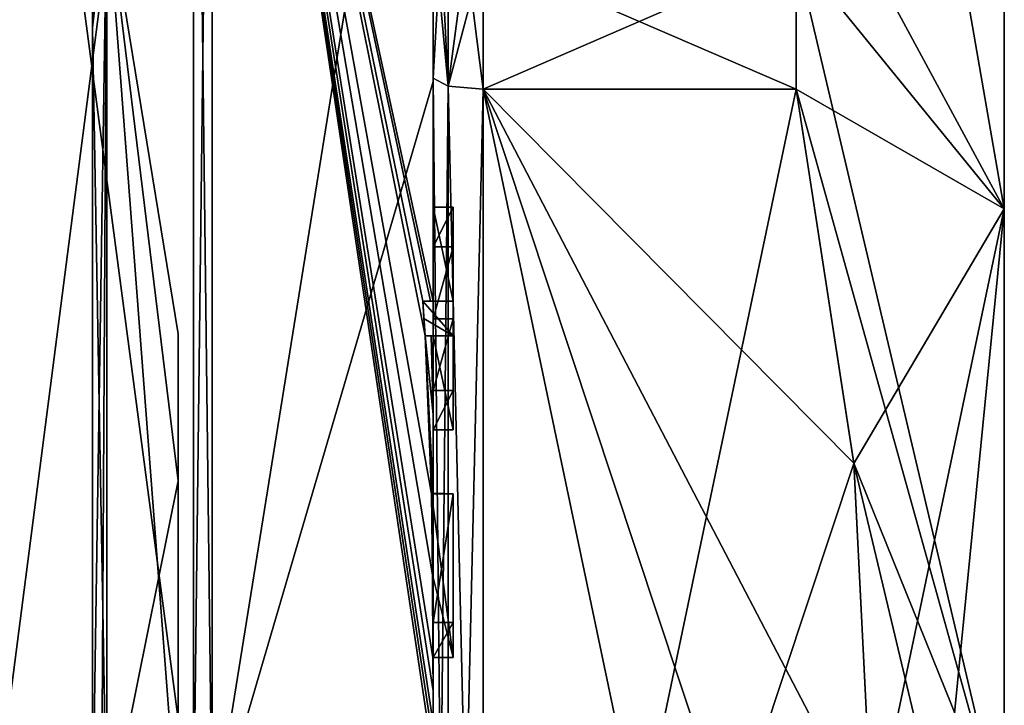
# Model space of a CAD drawing. Extents: x -23 to 470, y -2000 to 0.
# Tile 105 of 247: x 460 to 470, y -1971 to -1964. Entities that reach past the tile are written whole.
import ezdxf

# ---------------------------------------------------------------- set-up
doc = ezdxf.new("R2010")
doc.units = 0
doc.header["$LTSCALE"] = 65.185185
for name, color, linetype in [('681', 7, 'CONTINUOUS'), ('682', 7, 'CONTINUOUS'), ('685', 7, 'CONTINUOUS'), ('688', 7, 'CONTINUOUS'), ('693', 7, 'CONTINUOUS'), ('694', 7, 'CONTINUOUS'), ('695', 7, 'CONTINUOUS'), ('696', 7, 'CONTINUOUS'), ('699', 7, 'CONTINUOUS'), ('700', 7, 'CONTINUOUS'), ('702', 7, 'CONTINUOUS'), ('733', 7, 'CONTINUOUS'), ('739', 7, 'CONTINUOUS'), ('740', 7, 'CONTINUOUS'), ('741', 7, 'CONTINUOUS'), ('742', 7, 'CONTINUOUS'), ('760', 7, 'CONTINUOUS'), ('763', 7, 'CONTINUOUS'), ('799', 7, 'CONTINUOUS'), ('800', 7, 'CONTINUOUS'), ('801', 7, 'CONTINUOUS'), ('802', 7, 'CONTINUOUS'), ('803', 7, 'CONTINUOUS'), ('804', 7, 'CONTINUOUS'), ('805', 7, 'CONTINUOUS'), ('806', 7, 'CONTINUOUS'), ('807', 7, 'CONTINUOUS'), ('808', 7, 'CONTINUOUS'), ('809', 7, 'CONTINUOUS'), ('855', 7, 'CONTINUOUS'), ('856', 7, 'CONTINUOUS'), ('860', 7, 'CONTINUOUS'), ('862', 7, 'CONTINUOUS'), ('863', 7, 'CONTINUOUS'), ('865', 7, 'CONTINUOUS'), ('867', 7, 'CONTINUOUS')]:
    doc.layers.add(name, color=color, linetype=linetype)

msp = doc.modelspace()

# ---------------------------------------------------------------- linework, layer by layer
at = {"layer": '681', "linetype": 'CONTINUOUS'}
for points in [[(470.1, -1959.5), (470.1, -1961.1745, 6.2494), (470.1, -1984.5), (470.1, -1959.5)], [(470.1, -1961.1745, -6.2494), (470.1, -1959.5), (470.1, -1982.8255, -6.2494), (470.1, -1961.1745, -6.2494)], [(470.1, -1982.8255, -6.2494), (470.1, -1959.5), (470.1, -1984.5), (470.1, -1982.8255, -6.2494)], [(470.1, -1961.1745, 6.2494), (470.1, -1965.7506, 10.8255), (470.1, -1982.8255, 6.2494), (470.1, -1961.1745, 6.2494)], [(470.1, -1984.5), (470.1, -1961.1745, 6.2494), (470.1, -1982.8255, 6.2494), (470.1, -1984.5)], [(470.1, -1965.7506, -10.8255), (470.1, -1961.1745, -6.2494), (470.1, -1978.2494, -10.8255), (470.1, -1965.7506, -10.8255)], [(470.1, -1978.2494, -10.8255), (470.1, -1961.1745, -6.2494), (470.1, -1982.8255, -6.2494), (470.1, -1978.2494, -10.8255)], [(470.1, -1965.7506, 10.8255), (470.1, -1972, 12.5), (470.1, -1978.2494, 10.8255), (470.1, -1965.7506, 10.8255)], [(470.1, -1982.8255, 6.2494), (470.1, -1965.7506, 10.8255), (470.1, -1978.2494, 10.8255), (470.1, -1982.8255, 6.2494)], [(470.1, -1972, -12.5), (470.1, -1965.7506, -10.8255), (470.1, -1978.2494, -10.8255), (470.1, -1972, -12.5)]]:
    msp.add_3dface(points, dxfattribs=at)
at = {"layer": '682', "linetype": 'CONTINUOUS'}
for points in [[(464.9, -1964.5597, 15.95), (464.9, -1979.4403, 15.95), (468.0232, -1964.5597, 15.95), (464.9, -1964.5597, 15.95)], [(468.0232, -1964.5597, 15.95), (464.9, -1979.4403, 15.95), (468.5978, -1968.2917, 15.95), (468.0232, -1964.5597, 15.95)], [(468.5978, -1968.2917, 15.95), (464.9, -1979.4403, 15.95), (468.7857, -1972, 15.95), (468.5978, -1968.2917, 15.95)]]:
    msp.add_3dface(points, dxfattribs=at)
at = {"layer": '685', "linetype": 'CONTINUOUS'}
for points in [[(464.9, -1979.4403, -15.95), (464.9, -1964.5597, -15.95), (468.0232, -1979.4403, -15.95), (464.9, -1979.4403, -15.95)], [(468.0232, -1979.4403, -15.95), (464.9, -1964.5597, -15.95), (468.5978, -1975.7083, -15.95), (468.0232, -1979.4403, -15.95)], [(468.5978, -1975.7083, -15.95), (464.9, -1964.5597, -15.95), (468.7857, -1972, -15.95), (468.5978, -1975.7083, -15.95)], [(468.7857, -1972, -15.95), (464.9, -1964.5597, -15.95), (468.5976, -1968.2903, -15.95), (468.7857, -1972, -15.95)], [(468.5976, -1968.2903, -15.95), (464.9, -1964.5597, -15.95), (468.0232, -1964.5597, -15.95), (468.5976, -1968.2903, -15.95)]]:
    msp.add_3dface(points, dxfattribs=at)
at = {"layer": '688', "linetype": 'CONTINUOUS'}
for points in [[(464.4, -1958.2777, 13.8546), (464.4, -1964.4802, 17.9917), (464.4, -1961.529, 14.7638), (464.4, -1958.2777, 13.8546)], [(464.4, -1966.674, -18.7586), (464.4, -1960.4145, -15.6852), (464.4, -1966.674, -18.2158), (464.4, -1966.674, -18.7586)], [(464.4, -1966.674, -18.2158), (464.4, -1960.4145, -15.6852), (464.4, -1964.4497, -16.45), (464.4, -1966.674, -18.2158)], [(464.4, -1964.4497, -16.45), (464.4, -1960.4145, -15.6852), (464.4, -1962.9608, -15.6813), (464.4, -1964.4497, -16.45)], [(464.4, -1961.529, 14.7638), (464.4, -1964.4802, 17.9917), (464.4, -1962.9214, 15.6584), (464.4, -1961.529, 14.7638)], [(464.4, -1962.9214, 15.6584), (464.4, -1964.4802, 17.9917), (464.4, -1964.4497, 16.45), (464.4, -1962.9214, 15.6584)], [(464.4, -1965.7364, -16.5), (464.4, -1966.674, -18.2158), (464.4, -1964.4497, -16.45), (464.4, -1965.7364, -16.5)], [(464.4, -1979.5503, -16.45), (464.4, -1965.7364, -16.5), (464.4, -1964.4497, -16.45), (464.4, -1979.5503, -16.45)], [(464.4, -1970.85, 16.5), (464.4, -1973.0506, 16.5), (464.4, -1964.4497, 16.45), (464.4, -1970.85, 16.5)], [(464.4, -1964.4497, 16.45), (464.4, -1973.0506, 16.5), (464.4, -1979.5503, 16.45), (464.4, -1964.4497, 16.45)], [(464.4, -1970.85, 16.7828), (464.4, -1970.85, 16.5), (464.4, -1964.4497, 16.45), (464.4, -1970.85, 16.7828)], [(464.4, -1964.4802, 17.9917), (464.4, -1970.85, 16.7828), (464.4, -1964.4497, 16.45), (464.4, -1964.4802, 17.9917)], [(464.4, -1971.7791, 19.4994), (464.4, -1970.85, 16.7828), (464.4, -1964.4802, 17.9917), (464.4, -1971.7791, 19.4994)], [(464.4, -1966.1297, -16.5), (464.4, -1965.7364, -16.5), (464.4, -1979.5503, -16.45), (464.4, -1966.1297, -16.5)], [(464.4, -1966.8483, -17.8501), (464.4, -1966.1297, -16.5), (464.4, -1967.5648, -16.5), (464.4, -1966.8483, -17.8501)], [(464.4, -1967.5648, -16.5), (464.4, -1966.1297, -16.5), (464.4, -1979.5503, -16.45), (464.4, -1967.5648, -16.5)], [(464.4, -1967.0206, -18.2158), (464.4, -1967.9582, -16.5), (464.4, -1967.0206, -18.8535), (464.4, -1967.0206, -18.2158)], [(464.4, -1967.0206, -18.8535), (464.4, -1967.9582, -16.5), (464.4, -1967.8037, -19.0431), (464.4, -1967.0206, -18.8535)], [(464.4, -1967.9582, -16.5), (464.4, -1967.5648, -16.5), (464.4, -1979.5503, -16.45), (464.4, -1967.9582, -16.5)], [(464.4, -1967.8037, -19.0431), (464.4, -1967.9582, -16.5), (464.4, -1968.5874, -19.1964), (464.4, -1967.8037, -19.0431)], [(464.4, -1968.5874, -19.1964), (464.4, -1967.9582, -16.5), (464.4, -1969.8781, -16.5), (464.4, -1968.5874, -19.1964)], [(464.4, -1969.8781, -16.5), (464.4, -1967.9582, -16.5), (464.4, -1979.5503, -16.45), (464.4, -1969.8781, -16.5)], [(464.4, -1969.8781, -19.196), (464.4, -1968.5874, -19.1964), (464.4, -1969.8781, -16.5), (464.4, -1969.8781, -19.196)], [(464.4, -1970.2268, -16.5), (464.4, -1969.8781, -16.5), (464.4, -1979.5503, -16.45), (464.4, -1970.2268, -16.5)], [(464.4, -1970.2268, -19.4192), (464.4, -1970.2268, -16.5), (464.4, -1971.8639, -16.5), (464.4, -1970.2268, -19.4192)], [(464.4, -1971.8639, -16.5), (464.4, -1970.2268, -16.5), (464.4, -1979.5503, -16.45), (464.4, -1971.8639, -16.5)], [(464.4, -1970.5602, -19.4468), (464.4, -1970.2268, -19.4192), (464.4, -1971.8639, -16.5), (464.4, -1970.5602, -19.4468)], [(464.4, -1970.894, -19.4686), (464.4, -1970.5602, -19.4468), (464.4, -1971.8639, -16.5), (464.4, -1970.894, -19.4686)]]:
    msp.add_3dface(points, dxfattribs=at)
at = {"layer": '693', "linetype": 'CONTINUOUS'}
for points in [[(462.1949, -1972, 21.9825), (464.4, -1958.2777, 13.8546), (462.1949, -1956.456, 15.544), (462.1949, -1972, 21.9825)], [(464.4, -1964.4802, 17.9917), (464.4, -1958.2777, 13.8546), (462.1949, -1972, 21.9825), (464.4, -1964.4802, 17.9917)], [(464.4, -1971.7791, 19.4994), (464.4, -1964.4802, 17.9917), (462.1949, -1972, 21.9825), (464.4, -1971.7791, 19.4994)]]:
    msp.add_3dface(points, dxfattribs=at)
at = {"layer": '694', "linetype": 'CONTINUOUS'}
for points in [[(464.4, -1960.4145, -15.6852), (464.4, -1966.674, -18.7586), (462.1949, -1956.456, -15.544), (464.4, -1960.4145, -15.6852)], [(462.1949, -1956.456, -15.544), (464.4, -1966.674, -18.7586), (464.3737, -1966.674, -19.1341), (462.1949, -1956.456, -15.544)], [(462.1949, -1956.456, -15.544), (464.4, -1970.5602, -19.4468), (464.3998, -1970.8838, -19.5), (462.1949, -1956.456, -15.544)], [(464.4, -1970.5602, -19.4468), (462.1949, -1956.456, -15.544), (464.3987, -1970.2268, -19.5), (464.4, -1970.5602, -19.4468)], [(462.1949, -1972, -21.9825), (462.1949, -1956.456, -15.544), (464.4, -1971.2495, -19.5), (462.1949, -1972, -21.9825)], [(464.4, -1971.2495, -19.5), (462.1949, -1956.456, -15.544), (464.3999, -1971.0666, -19.5), (464.4, -1971.2495, -19.5)], [(464.3999, -1971.0666, -19.5), (462.1949, -1956.456, -15.544), (464.3998, -1970.8838, -19.5), (464.3999, -1971.0666, -19.5)], [(464.3987, -1970.2268, -19.5), (462.1949, -1956.456, -15.544), (464.3941, -1969.4044, -19.5), (464.3987, -1970.2268, -19.5)], [(464.3941, -1969.4044, -19.5), (462.1949, -1956.456, -15.544), (464.3825, -1968.5939, -19.5), (464.3941, -1969.4044, -19.5)], [(464.3825, -1968.5939, -19.5), (462.1949, -1956.456, -15.544), (464.3204, -1967.0206, -19.5), (464.3825, -1968.5939, -19.5)], [(464.3204, -1967.0206, -19.5), (462.1949, -1956.456, -15.544), (464.2958, -1966.674, -19.5), (464.3204, -1967.0206, -19.5)], [(464.2958, -1966.674, -19.5), (462.1949, -1956.456, -15.544), (464.3737, -1966.674, -19.1341), (464.2958, -1966.674, -19.5)], [(464.3087, -1966.8463, -19.5), (464.3204, -1967.0206, -19.5), (464.2958, -1966.674, -19.5), (464.3087, -1966.8463, -19.5)], [(464.4, -1967.8037, -19.0431), (464.4, -1968.5874, -19.1964), (464.3204, -1967.0206, -19.5), (464.4, -1967.8037, -19.0431)], [(464.38, -1967.0206, -19.18), (464.4, -1967.8037, -19.0431), (464.3204, -1967.0206, -19.5), (464.38, -1967.0206, -19.18)], [(464.4, -1968.5874, -19.1964), (464.3957, -1968.5939, -19.3494), (464.3204, -1967.0206, -19.5), (464.4, -1968.5874, -19.1964)], [(464.3957, -1968.5939, -19.3494), (464.3825, -1968.5939, -19.5), (464.3204, -1967.0206, -19.5), (464.3957, -1968.5939, -19.3494)], [(464.4, -1967.0206, -18.8535), (464.4, -1967.8037, -19.0431), (464.38, -1967.0206, -19.18), (464.4, -1967.0206, -18.8535)], [(464.3997, -1970.2268, -19.4596), (464.4, -1970.5602, -19.4468), (464.3987, -1970.2268, -19.5), (464.3997, -1970.2268, -19.4596)], [(464.4, -1970.2268, -19.4192), (464.4, -1970.5602, -19.4468), (464.3997, -1970.2268, -19.4596), (464.4, -1970.2268, -19.4192)], [(464.3998, -1970.8838, -19.5), (464.4, -1970.5602, -19.4468), (464.3999, -1970.8889, -19.4843), (464.3998, -1970.8838, -19.5)], [(464.4, -1970.5602, -19.4468), (464.4, -1970.894, -19.4686), (464.3999, -1970.8889, -19.4843), (464.4, -1970.5602, -19.4468)]]:
    msp.add_3dface(points, dxfattribs=at)
at = {"layer": '695', "linetype": 'CONTINUOUS'}
for points in [[(462.0094, -1972, -21.9698), (460, -1956.8374, -15.1637), (462.0094, -1956.465, -15.535), (462.0094, -1972, -21.9698)], [(460, -1972, -21.4438), (460, -1956.8374, -15.1637), (462.0094, -1972, -21.9698), (460, -1972, -21.4438)]]:
    msp.add_3dface(points, dxfattribs=at)
at = {"layer": '696', "linetype": 'CONTINUOUS'}
for points in [[(460, -1956.8374, 15.1637), (460, -1972, 21.4438), (462.0094, -1956.465, 15.535), (460, -1956.8374, 15.1637)], [(462.0094, -1956.465, 15.535), (460, -1972, 21.4438), (462.0094, -1972, 21.9698), (462.0094, -1956.465, 15.535)]]:
    msp.add_3dface(points, dxfattribs=at)
at = {"layer": '699', "linetype": 'CONTINUOUS'}
for points in [[(462.1949, -1972, 21.9825), (462.1949, -1956.456, 15.544), (462.0094, -1972, 21.9698), (462.1949, -1972, 21.9825)], [(462.1949, -1956.456, 15.544), (462.0094, -1956.465, 15.535), (462.0094, -1972, 21.9698), (462.1949, -1956.456, 15.544)]]:
    msp.add_3dface(points, dxfattribs=at)
at = {"layer": '700', "linetype": 'CONTINUOUS'}
for points in [[(462.1949, -1956.456, -15.544), (462.1949, -1972, -21.9825), (462.0094, -1956.465, -15.535), (462.1949, -1956.456, -15.544)], [(462.1949, -1972, -21.9825), (462.0094, -1972, -21.9698), (462.0094, -1956.465, -15.535), (462.1949, -1972, -21.9825)]]:
    msp.add_3dface(points, dxfattribs=at)
at = {"layer": '702', "linetype": 'CONTINUOUS'}
for points in [[(470.1, -1965.7506, -10.8255), (468.0232, -1961.907, -14.4185), (468.7857, -1958.1869, -7.975), (470.1, -1965.7506, -10.8255)], [(470.1, -1961.1745, -6.2494), (470.1, -1965.7506, -10.8255), (468.7857, -1958.1869, -7.975), (470.1, -1961.1745, -6.2494)], [(470.1, -1965.7506, 10.8255), (470.1, -1961.1745, 6.2494), (468.0232, -1963.2, 15.242), (470.1, -1965.7506, 10.8255)], [(468.0232, -1961.907, -14.4185), (470.1, -1965.7506, -10.8255), (468.0232, -1963.2, -15.242), (468.0232, -1961.907, -14.4185)], [(468.0232, -1964.5597, 15.95), (470.1, -1965.7506, 10.8255), (468.0232, -1963.2, 15.242), (468.0232, -1964.5597, 15.95)], [(470.1, -1965.7506, -10.8255), (470.1, -1972, -12.5), (468.0232, -1963.2, -15.242), (470.1, -1965.7506, -10.8255)], [(470.1, -1972, -12.5), (468.0232, -1964.5597, -15.95), (468.0232, -1963.2, -15.242), (470.1, -1972, -12.5)], [(470.1, -1965.7506, 10.8255), (468.0232, -1964.5597, 15.95), (468.5978, -1968.2917, 15.95), (470.1, -1965.7506, 10.8255)], [(470.1, -1972, -12.5), (468.5976, -1968.2903, -15.95), (468.0232, -1964.5597, -15.95), (470.1, -1972, -12.5)], [(470.1, -1965.7506, 10.8255), (468.5978, -1968.2917, 15.95), (468.7857, -1972, 15.95), (470.1, -1965.7506, 10.8255)], [(470.1, -1965.7506, 10.8255), (468.7857, -1972, 15.95), (469.4827, -1972, 14.2402), (470.1, -1965.7506, 10.8255)], [(470.1, -1972, 12.5), (470.1, -1965.7506, 10.8255), (469.4827, -1972, 14.2402), (470.1, -1972, 12.5)], [(468.5976, -1968.2903, -15.95), (470.1, -1972, -12.5), (469.4827, -1972, -14.2402), (468.5976, -1968.2903, -15.95)], [(468.7857, -1972, -15.95), (468.5976, -1968.2903, -15.95), (469.4827, -1972, -14.2402), (468.7857, -1972, -15.95)]]:
    msp.add_3dface(points, dxfattribs=at)
at = {"layer": '733', "linetype": 'CONTINUOUS'}
for points in [[(464.6, -1965.7364, -16.5), (464.6, -1966.1297, -16.5), (464.6, -1966.674, -18.2158), (464.6, -1965.7364, -16.5)], [(464.6, -1966.674, -18.2158), (464.6, -1966.1297, -16.5), (464.6, -1966.8483, -17.8501), (464.6, -1966.674, -18.2158)], [(464.6, -1966.674, -19.5), (464.6, -1966.674, -18.2158), (464.6, -1966.8483, -17.8501), (464.6, -1966.674, -19.5)], [(464.6, -1967.0206, -19.5), (464.6, -1966.674, -19.5), (464.6, -1967.0206, -18.2158), (464.6, -1967.0206, -19.5)], [(464.6, -1967.0206, -18.2158), (464.6, -1966.674, -19.5), (464.6, -1966.8483, -17.8501), (464.6, -1967.0206, -18.2158)], [(464.6, -1967.5648, -16.5), (464.6, -1967.0206, -18.2158), (464.6, -1966.8483, -17.8501), (464.6, -1967.5648, -16.5)], [(464.6, -1967.9582, -16.5), (464.6, -1967.0206, -18.2158), (464.6, -1967.5648, -16.5), (464.6, -1967.9582, -16.5)], [(464.6, -1968.5939, -19.5), (464.6, -1968.5939, -19.196), (464.6, -1969.8781, -19.196), (464.6, -1968.5939, -19.5)], [(464.6, -1970.2268, -19.5), (464.6, -1968.5939, -19.5), (464.6, -1969.8781, -19.196), (464.6, -1970.2268, -19.5)], [(464.6, -1970.2268, -16.5), (464.6, -1970.2268, -19.5), (464.6, -1969.8781, -19.196), (464.6, -1970.2268, -16.5)], [(464.6, -1969.8781, -16.5), (464.6, -1970.2268, -16.5), (464.6, -1969.8781, -19.196), (464.6, -1969.8781, -16.5)]]:
    msp.add_3dface(points, dxfattribs=at)
at = {"layer": '739', "linetype": 'CONTINUOUS'}
for points in [[(464.4, -1968.5874, -19.1964), (464.4, -1969.8781, -19.196), (464.6, -1968.5939, -19.196), (464.4, -1968.5874, -19.1964)], [(464.6, -1968.5939, -19.196), (464.4, -1969.8781, -19.196), (464.6, -1969.8781, -19.196), (464.6, -1968.5939, -19.196)]]:
    msp.add_3dface(points, dxfattribs=at)
at = {"layer": '740', "linetype": 'CONTINUOUS'}
for points in [[(464.3825, -1968.5939, -19.5), (464.3957, -1968.5939, -19.3494), (464.6, -1968.5939, -19.5), (464.3825, -1968.5939, -19.5)], [(464.3957, -1968.5939, -19.3494), (464.4, -1968.5874, -19.1964), (464.6, -1968.5939, -19.5), (464.3957, -1968.5939, -19.3494)], [(464.4, -1968.5874, -19.1964), (464.6, -1968.5939, -19.196), (464.6, -1968.5939, -19.5), (464.4, -1968.5874, -19.1964)]]:
    msp.add_3dface(points, dxfattribs=at)
at = {"layer": '741', "linetype": 'CONTINUOUS'}
for points in [[(464.4, -1966.1297, -16.5), (464.4, -1966.8483, -17.8501), (464.6, -1966.1297, -16.5), (464.4, -1966.1297, -16.5)], [(464.6, -1966.1297, -16.5), (464.4, -1966.8483, -17.8501), (464.6, -1966.8483, -17.8501), (464.6, -1966.1297, -16.5)]]:
    msp.add_3dface(points, dxfattribs=at)
at = {"layer": '742', "linetype": 'CONTINUOUS'}
for points in [[(464.4, -1965.7364, -16.5), (464.4, -1966.1297, -16.5), (464.6, -1965.7364, -16.5), (464.4, -1965.7364, -16.5)], [(464.4, -1966.1297, -16.5), (464.6, -1966.1297, -16.5), (464.6, -1965.7364, -16.5), (464.4, -1966.1297, -16.5)]]:
    msp.add_3dface(points, dxfattribs=at)
at = {"layer": '760', "linetype": 'CONTINUOUS'}
for points in [[(464.4, -1979.5503, -16.45), (464.4, -1964.4497, -16.45), (464.549, -1964.5279, -16.094), (464.4, -1979.5503, -16.45)], [(464.4, -1979.5503, -16.45), (464.549, -1964.5279, -16.094), (464.549, -1979.4721, -16.094), (464.4, -1979.5503, -16.45)], [(464.549, -1964.5279, -16.094), (464.9, -1964.5597, -15.95), (464.549, -1979.4721, -16.094), (464.549, -1964.5279, -16.094)], [(464.9, -1964.5597, -15.95), (464.9, -1979.4403, -15.95), (464.549, -1979.4721, -16.094), (464.9, -1964.5597, -15.95)]]:
    msp.add_3dface(points, dxfattribs=at)
at = {"layer": '763', "linetype": 'CONTINUOUS'}
for points in [[(464.4, -1964.4497, 16.45), (464.4, -1979.5503, 16.45), (464.549, -1979.4721, 16.094), (464.4, -1964.4497, 16.45)], [(464.4, -1964.4497, 16.45), (464.549, -1979.4721, 16.094), (464.549, -1964.5279, 16.094), (464.4, -1964.4497, 16.45)], [(464.9, -1979.4403, 15.95), (464.9, -1964.5597, 15.95), (464.549, -1964.5279, 16.094), (464.9, -1979.4403, 15.95)], [(464.549, -1979.4721, 16.094), (464.9, -1979.4403, 15.95), (464.549, -1964.5279, 16.094), (464.549, -1979.4721, 16.094)]]:
    msp.add_3dface(points, dxfattribs=at)
at = {"layer": '799', "linetype": 'CONTINUOUS'}
for points in [[(464.4, -1969.8781, -19.196), (464.4, -1969.8781, -16.5), (464.6, -1969.8781, -19.196), (464.4, -1969.8781, -19.196)], [(464.4, -1969.8781, -16.5), (464.6, -1969.8781, -16.5), (464.6, -1969.8781, -19.196), (464.4, -1969.8781, -16.5)]]:
    msp.add_3dface(points, dxfattribs=at)
at = {"layer": '800', "linetype": 'CONTINUOUS'}
for points in [[(464.4, -1969.8781, -16.5), (464.4, -1970.2268, -16.5), (464.6, -1969.8781, -16.5), (464.4, -1969.8781, -16.5)], [(464.4, -1970.2268, -16.5), (464.6, -1970.2268, -16.5), (464.6, -1969.8781, -16.5), (464.4, -1970.2268, -16.5)]]:
    msp.add_3dface(points, dxfattribs=at)
at = {"layer": '801', "linetype": 'CONTINUOUS'}
for points in [[(464.3997, -1970.2268, -19.4596), (464.3987, -1970.2268, -19.5), (464.6, -1970.2268, -16.5), (464.3997, -1970.2268, -19.4596)], [(464.3987, -1970.2268, -19.5), (464.6, -1970.2268, -19.5), (464.6, -1970.2268, -16.5), (464.3987, -1970.2268, -19.5)], [(464.4, -1970.2268, -19.4192), (464.3997, -1970.2268, -19.4596), (464.6, -1970.2268, -16.5), (464.4, -1970.2268, -19.4192)], [(464.4, -1970.2268, -16.5), (464.4, -1970.2268, -19.4192), (464.6, -1970.2268, -16.5), (464.4, -1970.2268, -16.5)]]:
    msp.add_3dface(points, dxfattribs=at)
at = {"layer": '802', "linetype": 'CONTINUOUS'}
for points in [[(464.3941, -1969.4044, -19.5), (464.3825, -1968.5939, -19.5), (464.6, -1970.2268, -19.5), (464.3941, -1969.4044, -19.5)], [(464.3825, -1968.5939, -19.5), (464.6, -1968.5939, -19.5), (464.6, -1970.2268, -19.5), (464.3825, -1968.5939, -19.5)], [(464.3987, -1970.2268, -19.5), (464.3941, -1969.4044, -19.5), (464.6, -1970.2268, -19.5), (464.3987, -1970.2268, -19.5)]]:
    msp.add_3dface(points, dxfattribs=at)
at = {"layer": '803', "linetype": 'CONTINUOUS'}
for points in [[(464.4, -1966.8483, -17.8501), (464.4, -1967.5648, -16.5), (464.6, -1966.8483, -17.8501), (464.4, -1966.8483, -17.8501)], [(464.4, -1967.5648, -16.5), (464.6, -1967.5648, -16.5), (464.6, -1966.8483, -17.8501), (464.4, -1967.5648, -16.5)]]:
    msp.add_3dface(points, dxfattribs=at)
at = {"layer": '804', "linetype": 'CONTINUOUS'}
for points in [[(464.4, -1967.5648, -16.5), (464.4, -1967.9582, -16.5), (464.6, -1967.5648, -16.5), (464.4, -1967.5648, -16.5)], [(464.4, -1967.9582, -16.5), (464.6, -1967.9582, -16.5), (464.6, -1967.5648, -16.5), (464.4, -1967.9582, -16.5)]]:
    msp.add_3dface(points, dxfattribs=at)
at = {"layer": '805', "linetype": 'CONTINUOUS'}
for points in [[(464.4, -1967.9582, -16.5), (464.4, -1967.0206, -18.2158), (464.6, -1967.9582, -16.5), (464.4, -1967.9582, -16.5)], [(464.4, -1967.0206, -18.2158), (464.6, -1967.0206, -18.2158), (464.6, -1967.9582, -16.5), (464.4, -1967.0206, -18.2158)]]:
    msp.add_3dface(points, dxfattribs=at)
at = {"layer": '806', "linetype": 'CONTINUOUS'}
for points in [[(464.38, -1967.0206, -19.18), (464.3204, -1967.0206, -19.5), (464.6, -1967.0206, -18.2158), (464.38, -1967.0206, -19.18)], [(464.3204, -1967.0206, -19.5), (464.6, -1967.0206, -19.5), (464.6, -1967.0206, -18.2158), (464.3204, -1967.0206, -19.5)], [(464.4, -1967.0206, -18.8535), (464.38, -1967.0206, -19.18), (464.6, -1967.0206, -18.2158), (464.4, -1967.0206, -18.8535)], [(464.4, -1967.0206, -18.2158), (464.4, -1967.0206, -18.8535), (464.6, -1967.0206, -18.2158), (464.4, -1967.0206, -18.2158)]]:
    msp.add_3dface(points, dxfattribs=at)
at = {"layer": '807', "linetype": 'CONTINUOUS'}
for points in [[(464.3087, -1966.8463, -19.5), (464.2958, -1966.674, -19.5), (464.6, -1967.0206, -19.5), (464.3087, -1966.8463, -19.5)], [(464.2958, -1966.674, -19.5), (464.6, -1966.674, -19.5), (464.6, -1967.0206, -19.5), (464.2958, -1966.674, -19.5)], [(464.3204, -1967.0206, -19.5), (464.3087, -1966.8463, -19.5), (464.6, -1967.0206, -19.5), (464.3204, -1967.0206, -19.5)]]:
    msp.add_3dface(points, dxfattribs=at)
at = {"layer": '808', "linetype": 'CONTINUOUS'}
for points in [[(464.2958, -1966.674, -19.5), (464.3737, -1966.674, -19.1341), (464.6, -1966.674, -19.5), (464.2958, -1966.674, -19.5)], [(464.3737, -1966.674, -19.1341), (464.4, -1966.674, -18.7586), (464.6, -1966.674, -19.5), (464.3737, -1966.674, -19.1341)], [(464.4, -1966.674, -18.7586), (464.4, -1966.674, -18.2158), (464.6, -1966.674, -19.5), (464.4, -1966.674, -18.7586)], [(464.4, -1966.674, -18.2158), (464.6, -1966.674, -18.2158), (464.6, -1966.674, -19.5), (464.4, -1966.674, -18.2158)]]:
    msp.add_3dface(points, dxfattribs=at)
at = {"layer": '809', "linetype": 'CONTINUOUS'}
for points in [[(464.4, -1966.674, -18.2158), (464.4, -1965.7364, -16.5), (464.6, -1966.674, -18.2158), (464.4, -1966.674, -18.2158)], [(464.4, -1965.7364, -16.5), (464.6, -1965.7364, -16.5), (464.6, -1966.674, -18.2158), (464.4, -1965.7364, -16.5)]]:
    msp.add_3dface(points, dxfattribs=at)
at = {"layer": '855', "linetype": 'CONTINUOUS'}
for points in [[(464.9, -1964.5597, 15.95), (468.0232, -1963.2, 15.242), (464.9, -1963.1768, 15.2286), (464.9, -1964.5597, 15.95)], [(464.9, -1964.5597, 15.95), (468.0232, -1964.5597, 15.95), (468.0232, -1963.2, 15.242), (464.9, -1964.5597, 15.95)], [(468.0232, -1963.2, -15.242), (468.0232, -1964.5597, -15.95), (464.9, -1963.2095, -15.2475), (468.0232, -1963.2, -15.242)], [(468.0232, -1964.5597, -15.95), (464.9, -1964.5597, -15.95), (464.9, -1963.2095, -15.2475), (468.0232, -1964.5597, -15.95)]]:
    msp.add_3dface(points, dxfattribs=at)
at = {"layer": '856', "linetype": 'CONTINUOUS'}
for points in [[(464.4, -1961.529, 14.7638), (464.4, -1962.9214, 15.6584), (464.549, -1964.5279, 16.094), (464.4, -1961.529, 14.7638)], [(464.549, -1961.7983, 14.518), (464.4, -1961.529, 14.7638), (464.549, -1964.5279, 16.094), (464.549, -1961.7983, 14.518)], [(464.9, -1964.5597, 15.95), (464.9, -1963.1768, 15.2286), (464.549, -1961.7983, 14.518), (464.9, -1964.5597, 15.95)], [(464.9, -1964.5597, 15.95), (464.549, -1961.7983, 14.518), (464.549, -1964.5279, 16.094), (464.9, -1964.5597, 15.95)], [(464.4, -1962.9214, 15.6584), (464.4, -1964.4497, 16.45), (464.549, -1964.5279, 16.094), (464.4, -1962.9214, 15.6584)]]:
    msp.add_3dface(points, dxfattribs=at)
at = {"layer": '860', "linetype": 'CONTINUOUS'}
for points in [[(464.4, -1964.4497, -16.45), (464.4, -1962.9608, -15.6813), (464.549, -1961.7983, -14.518), (464.4, -1964.4497, -16.45)], [(464.4, -1964.4497, -16.45), (464.549, -1961.7983, -14.518), (464.549, -1964.5279, -16.094), (464.4, -1964.4497, -16.45)], [(464.549, -1961.7983, -14.518), (464.9, -1961.907, -14.4185), (464.549, -1964.5279, -16.094), (464.549, -1961.7983, -14.518)], [(464.9, -1961.907, -14.4185), (464.9, -1963.2095, -15.2475), (464.549, -1964.5279, -16.094), (464.9, -1961.907, -14.4185)], [(464.9, -1963.2095, -15.2475), (464.9, -1964.5597, -15.95), (464.549, -1964.5279, -16.094), (464.9, -1963.2095, -15.2475)]]:
    msp.add_3dface(points, dxfattribs=at)
at = {"layer": '862', "linetype": 'CONTINUOUS'}
for points in [[(461.857, -1967.0002), (461.857, -1968.464, -3.5349), (461.857, -1968.464, 3.5349), (461.857, -1967.0002)], [(461.857, -1972, -5), (461.857, -1972, 5), (461.857, -1968.464, 3.5349), (461.857, -1972, -5)], [(461.857, -1968.464, -3.5349), (461.857, -1972, -5), (461.857, -1968.464, 3.5349), (461.857, -1968.464, -3.5349)]]:
    msp.add_3dface(points, dxfattribs=at)
at = {"layer": '863', "linetype": 'CONTINUOUS'}
for points in [[(461.857, -1968.464, 3.5349), (461.857, -1972, 5), (461.1443, -1962.6429, 5.4023), (461.857, -1968.464, 3.5349)], [(461.857, -1972, 5), (461.1443, -1972, 10.8047), (461.1443, -1962.6429, 5.4023), (461.857, -1972, 5)], [(461.857, -1968.464, -3.5349), (461.857, -1967.0002), (461.1443, -1962.6429, -5.4023), (461.857, -1968.464, -3.5349)], [(461.1443, -1972, -10.8047), (461.857, -1968.464, -3.5349), (461.1443, -1962.6429, -5.4023), (461.1443, -1972, -10.8047)], [(461.857, -1967.0002), (461.857, -1968.464, 3.5349), (461.1443, -1962.6429, 5.4023), (461.857, -1967.0002)], [(461.1443, -1962.6429, -5.4023), (461.857, -1967.0002), (461.1443, -1962.6429, 5.4023), (461.1443, -1962.6429, -5.4023)], [(461.857, -1972, -5), (461.857, -1968.464, -3.5349), (461.1443, -1972, -10.8047), (461.857, -1972, -5)]]:
    msp.add_3dface(points, dxfattribs=at)
at = {"layer": '865', "linetype": 'CONTINUOUS'}
for points in [[(461, -1972, -11.3877), (461.1443, -1962.6429, -5.4023), (461, -1961.4795, -4.3586), (461, -1972, -11.3877)], [(461, -1961.4795, -4.3586), (461.1443, -1962.6429, 5.4023), (461, -1963.9478, 8.0522), (461, -1961.4795, -4.3586)], [(461.1443, -1962.6429, 5.4023), (461.1443, -1972, 10.8047), (461, -1963.9478, 8.0522), (461.1443, -1962.6429, 5.4023)], [(461.1443, -1962.6429, -5.4023), (461, -1972, -11.3877), (461.0897, -1972, -11.1005), (461.1443, -1962.6429, -5.4023)], [(461.1443, -1972, -10.8047), (461.1443, -1962.6429, -5.4023), (461.0897, -1972, -11.1005), (461.1443, -1972, -10.8047)], [(461, -1963.9478, 8.0522), (461.1443, -1972, 10.8047), (461, -1976.3586, 10.5205), (461, -1963.9478, 8.0522)]]:
    msp.add_3dface(points, dxfattribs=at)
at = {"layer": '867', "linetype": 'CONTINUOUS'}
for points in [[(461, -1980.0523, -8.0523), (461, -1972, -11.3877), (461, -1961.4795, -4.3586), (461, -1980.0523, -8.0523)], [(461, -1983.3877, 0), (461, -1961.4795, -4.3586), (461, -1963.9478, 8.0522), (461, -1983.3877, 0)], [(461, -1983.3877, 0), (461, -1980.0523, -8.0523), (461, -1961.4795, -4.3586), (461, -1983.3877, 0)], [(461, -1983.3877, 0), (461, -1963.9478, 8.0522), (461, -1976.3586, 10.5205), (461, -1983.3877, 0)]]:
    msp.add_3dface(points, dxfattribs=at)

doc.saveas('drawing.dxf')
